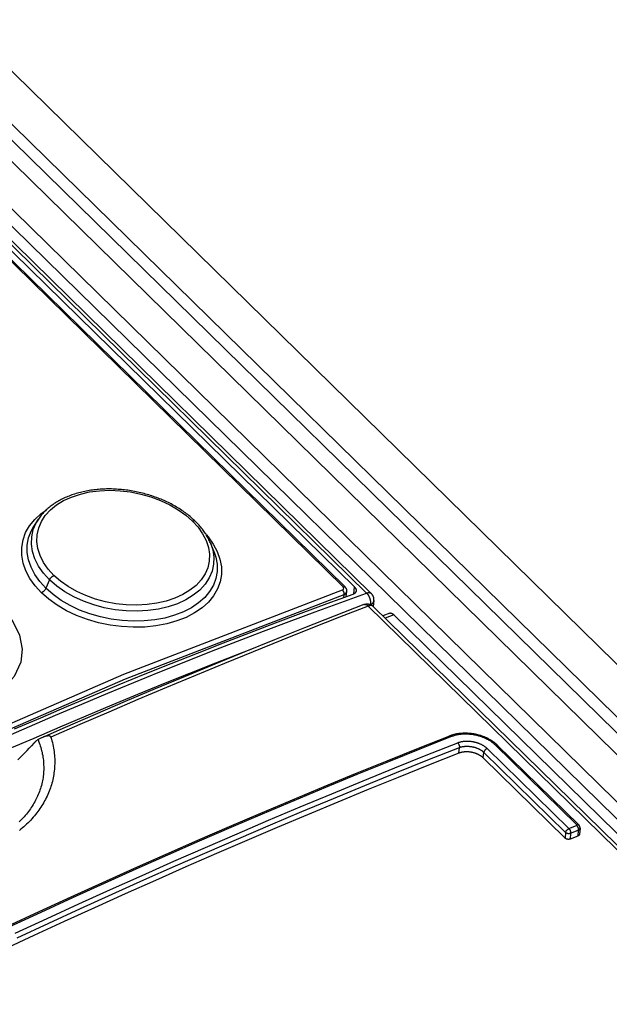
# Model space of a CAD drawing. Extents: x 0 to 594, y 0 to 420.
# Tile 106 of 131: x 478.6 to 485.28, y 170.58 to 181.74. Entities that reach past the tile are written whole.
import ezdxf

# ---------------------------------------------------------------- set-up
doc = ezdxf.new("R2010")
doc.units = 0
doc.header["$LTSCALE"] = 32.67
doc.layers.get('0').update_dxf_attribs({"linetype": 'CONTINUOUS'})

msp = doc.modelspace()

# ---------------------------------------------------------------- linework, layer by layer
at = {"color": 7, "linetype": 'CONTINUOUS'}
for p, q in [((467.689, 190.737), (524.793, 134.769)), ((468.648, 190.819), (525.384, 135.212)), ((482.586, 175.235), (467.196, 190.319)), ((467.183, 190.219), (482.394, 175.309)), ((467.16, 190.137), (482.289, 175.309)), ((480.801, 175.716), (480.763, 175.807)), ((480.801, 175.716), (480.801, 175.716)), ((482.302, 175.196), (482.308, 175.259)), ((482.616, 175.154), (482.609, 175.087)), ((523.311, 135.194), (482.608, 175.088)), ((482.795, 175.012), (482.716, 174.982)), ((482.842, 174.993), (523.629, 135.018)), ((484.938, 172.611), (484.017, 173.513)), ((483.855, 173.37), (484.782, 172.461)), ((484.925, 172.484), (484.838, 172.45))]:
    msp.add_line(p, q, dxfattribs=at)
at = {"color": 9, "linetype": 'CONTINUOUS'}
for p, q in [((467.898, 190.775), (524.853, 134.953)), ((468.051, 190.807), (524.969, 135.021)), ((523.884, 135.122), (467.316, 190.565)), ((523.746, 135.063), (467.229, 190.456)), ((482.532, 175.24), (467.142, 190.324)), ((482.267, 175.311), (467.138, 190.139)), ((478.939, 175.39), (478.899, 175.293)), ((482.273, 175.186), (482.277, 175.223)), ((482.387, 175.228), (482.394, 175.309)), ((523.255, 135.198), (482.552, 175.092)), ((482.608, 175.088), (482.608, 175.088)), ((482.842, 174.993), (482.743, 174.955)), ((483.577, 173.424), (483.584, 173.489)), ((483.899, 173.478), (484.826, 172.569)), ((484.915, 172.612), (483.994, 173.515)), ((483.855, 173.37), (483.861, 173.433)), ((483.861, 173.433), (484.788, 172.524)), ((484.826, 172.569), (484.913, 172.603)), ((484.844, 172.516), (484.932, 172.55)), ((484.932, 172.55), (484.925, 172.484)), ((484.788, 172.524), (484.782, 172.461)), ((484.844, 172.516), (484.838, 172.45))]:
    msp.add_line(p, q, dxfattribs=at)
at = {"color": 7, "linetype": 'CONTINUOUS'}
for points in [[(480.591, 176.053), (480.58, 176.064), (480.568, 176.075), (480.556, 176.086), (480.544, 176.097), (480.532, 176.107), (480.519, 176.118), (480.506, 176.128), (480.493, 176.138), (480.48, 176.148), (480.466, 176.158), (480.453, 176.167), (480.439, 176.177), (480.424, 176.187), (480.41, 176.196), (480.395, 176.205), (480.38, 176.214), (480.364, 176.223), (480.349, 176.232), (480.333, 176.24), (480.318, 176.249), (480.302, 176.257), (480.286, 176.265), (480.27, 176.273), (480.253, 176.28), (480.237, 176.288), (480.22, 176.295), (480.204, 176.302), (480.187, 176.309), (480.17, 176.315), (480.153, 176.322), (480.135, 176.328), (480.118, 176.334), (480.1, 176.34), (480.083, 176.346), (480.065, 176.351), (480.047, 176.357), (480.029, 176.362), (480.011, 176.367), (479.993, 176.371), (479.975, 176.376), (479.956, 176.38), (479.938, 176.384), (479.92, 176.388), (479.902, 176.392), (479.883, 176.395), (479.865, 176.398), (479.847, 176.401), (479.828, 176.404), (479.81, 176.406), (479.791, 176.408), (479.773, 176.411), (479.754, 176.412), (479.736, 176.414), (479.717, 176.415), (479.699, 176.416), (479.68, 176.417), (479.662, 176.418), (479.643, 176.419), (479.624, 176.419), (479.606, 176.419), (479.587, 176.419), (479.569, 176.418), (479.55, 176.418), (479.532, 176.417), (479.514, 176.416), (479.496, 176.414), (479.478, 176.413), (479.46, 176.411), (479.442, 176.409), (479.425, 176.407), (479.408, 176.404), (479.39, 176.401), (479.373, 176.398), (479.356, 176.395), (479.339, 176.392), (479.322, 176.388), (479.305, 176.384), (479.289, 176.38), (479.272, 176.376), (479.256, 176.371), (479.24, 176.367), (479.224, 176.362), (479.208, 176.356), (479.192, 176.351), (479.176, 176.345), (479.161, 176.339), (479.146, 176.333), (479.131, 176.327), (479.116, 176.321), (479.102, 176.314), (479.087, 176.307), (479.073, 176.3), (479.059, 176.293), (479.046, 176.285), (479.032, 176.277), (479.019, 176.27), (479.006, 176.261), (478.994, 176.253), (478.981, 176.245), (478.969, 176.236), (478.957, 176.228), (478.946, 176.219), (478.935, 176.21), (478.924, 176.201), (478.913, 176.191), (478.903, 176.182), (478.893, 176.172), (478.883, 176.162), (478.873, 176.152), (478.864, 176.142), (478.855, 176.132), (478.846, 176.121), (478.838, 176.11), (478.829, 176.099), (478.821, 176.089), (478.814, 176.078), (478.766, 176.006)], [(480.763, 175.807), (480.758, 175.82), (480.752, 175.832), (480.746, 175.844), (480.74, 175.857), (480.734, 175.869), (480.727, 175.881), (480.72, 175.893), (480.713, 175.905), (480.705, 175.917), (480.697, 175.929), (480.689, 175.94), (480.681, 175.952), (480.672, 175.963), (480.663, 175.975), (480.654, 175.986), (480.644, 175.998), (480.634, 176.009), (480.624, 176.02), (480.613, 176.031), (480.602, 176.043), (480.591, 176.053)], [(482.375, 175.223), (482.082, 175.116), (481.788, 175.008), (481.495, 174.898), (481.201, 174.786), (480.906, 174.672), (480.612, 174.556), (480.316, 174.439), (480.021, 174.319), (479.726, 174.198), (479.43, 174.075), (479.133, 173.95), (478.837, 173.823), (478.54, 173.695)], [(482.308, 175.259), (482.309, 175.261), (482.309, 175.263), (482.309, 175.265), (482.309, 175.267), (482.309, 175.269), (482.308, 175.271), (482.308, 175.274), (482.308, 175.276), (482.307, 175.278), (482.307, 175.28), (482.306, 175.282), (482.305, 175.284), (482.305, 175.286), (482.304, 175.288), (482.303, 175.29), (482.302, 175.292), (482.301, 175.294), (482.299, 175.296), (482.298, 175.298), (482.297, 175.3), (482.295, 175.302), (482.294, 175.304), (482.292, 175.306), (482.29, 175.308), (482.289, 175.309)], [(482.414, 175.265), (482.414, 175.264), (482.414, 175.262), (482.413, 175.26), (482.413, 175.258), (482.412, 175.256), (482.412, 175.254), (482.411, 175.252), (482.41, 175.251), (482.409, 175.249), (482.408, 175.247), (482.407, 175.245), (482.405, 175.244), (482.404, 175.242), (482.403, 175.24), (482.401, 175.239), (482.4, 175.237), (482.398, 175.236), (482.396, 175.234), (482.394, 175.233), (482.392, 175.232), (482.39, 175.23), (482.388, 175.229), (482.386, 175.228), (482.384, 175.227), (482.382, 175.226), (482.379, 175.225), (482.377, 175.224), (482.375, 175.223)], [(482.394, 175.309), (482.396, 175.308), (482.398, 175.306), (482.4, 175.304), (482.401, 175.302), (482.403, 175.3), (482.404, 175.298), (482.405, 175.296), (482.407, 175.294), (482.408, 175.292), (482.409, 175.29), (482.41, 175.288), (482.411, 175.286), (482.411, 175.284), (482.412, 175.282), (482.413, 175.28), (482.413, 175.278), (482.414, 175.276), (482.414, 175.274), (482.414, 175.272), (482.414, 175.27), (482.414, 175.268), (482.414, 175.266), (482.414, 175.265)], [(482.616, 175.154), (482.616, 175.157), (482.616, 175.16), (482.616, 175.163), (482.616, 175.166), (482.616, 175.169), (482.616, 175.173), (482.615, 175.176), (482.615, 175.179), (482.614, 175.182), (482.614, 175.185), (482.613, 175.189), (482.612, 175.192), (482.611, 175.195), (482.61, 175.198), (482.609, 175.201), (482.607, 175.204), (482.606, 175.207), (482.605, 175.21), (482.603, 175.213), (482.601, 175.216), (482.6, 175.218), (482.598, 175.221), (482.596, 175.224), (482.594, 175.226), (482.592, 175.229), (482.59, 175.231), (482.587, 175.233), (482.586, 175.235)], [(482.502, 175.11), (482.165, 174.978), (481.828, 174.845), (481.49, 174.711), (481.152, 174.574), (480.814, 174.435), (480.475, 174.295), (480.136, 174.153), (479.797, 174.009), (479.458, 173.864), (479.118, 173.716), (478.853, 173.6)], [(482.502, 175.11), (482.505, 175.111), (482.508, 175.112), (482.511, 175.113), (482.515, 175.114), (482.518, 175.114), (482.521, 175.115), (482.524, 175.115), (482.527, 175.116), (482.53, 175.116), (482.534, 175.116), (482.537, 175.116), (482.54, 175.116), (482.543, 175.116), (482.547, 175.116), (482.55, 175.116), (482.553, 175.115), (482.556, 175.115), (482.559, 175.114), (482.563, 175.113), (482.566, 175.113), (482.569, 175.112), (482.572, 175.111), (482.575, 175.109), (482.578, 175.108), (482.581, 175.107), (482.584, 175.105), (482.587, 175.104), (482.59, 175.102), (482.592, 175.101), (482.595, 175.099), (482.598, 175.097), (482.6, 175.095), (482.603, 175.093), (482.605, 175.091), (482.608, 175.088)], [(482.795, 175.012), (482.795, 175.012), (482.797, 175.013), (482.798, 175.013), (482.8, 175.013), (482.801, 175.013), (482.803, 175.014), (482.804, 175.014), (482.806, 175.013), (482.808, 175.013), (482.809, 175.013), (482.811, 175.013), (482.813, 175.012), (482.814, 175.012), (482.816, 175.011), (482.818, 175.01), (482.82, 175.009), (482.822, 175.009), (482.823, 175.008), (482.825, 175.006), (482.827, 175.005), (482.829, 175.004), (482.831, 175.003), (482.833, 175.001), (482.835, 175), (482.837, 174.998), (482.838, 174.997), (482.84, 174.995), (482.842, 174.993)], [(483.474, 173.619), (483.118, 173.478), (482.761, 173.335), (482.404, 173.189), (482.047, 173.042), (481.689, 172.893), (481.332, 172.742), (480.974, 172.588), (480.615, 172.433), (480.257, 172.276), (479.898, 172.117), (479.539, 171.956), (479.18, 171.792), (478.82, 171.627), (478.461, 171.461)], [(478.809, 173.578), (478.816, 173.56), (478.823, 173.542), (478.829, 173.524), (478.835, 173.507), (478.841, 173.489), (478.846, 173.47), (478.85, 173.452), (478.855, 173.434), (478.858, 173.416), (478.862, 173.398), (478.865, 173.38), (478.867, 173.362), (478.87, 173.344), (478.871, 173.326), (478.873, 173.308), (478.873, 173.29), (478.874, 173.272), (478.874, 173.254), (478.874, 173.236), (478.873, 173.218), (478.872, 173.2), (478.87, 173.182), (478.868, 173.164), (478.866, 173.146), (478.863, 173.129), (478.859, 173.111), (478.856, 173.094), (478.852, 173.076), (478.847, 173.059), (478.842, 173.041), (478.837, 173.024), (478.831, 173.007), (478.825, 172.99), (478.819, 172.973), (478.812, 172.956), (478.805, 172.939), (478.797, 172.923), (478.789, 172.906), (478.781, 172.89), (478.772, 172.873), (478.763, 172.857), (478.753, 172.841), (478.743, 172.825), (478.733, 172.81), (478.723, 172.794), (478.712, 172.779), (478.7, 172.763), (478.689, 172.748), (478.677, 172.733), (478.664, 172.718), (478.651, 172.703), (478.638, 172.689), (478.625, 172.675), (478.611, 172.66), (478.597, 172.646)], [(478.955, 173.605), (478.961, 173.585), (478.967, 173.564), (478.972, 173.544), (478.976, 173.524), (478.981, 173.503), (478.984, 173.483), (478.988, 173.463), (478.991, 173.442), (478.993, 173.422), (478.995, 173.402), (478.996, 173.382), (478.998, 173.362), (478.998, 173.342), (478.998, 173.322), (478.998, 173.302), (478.997, 173.282), (478.996, 173.262), (478.995, 173.242), (478.993, 173.222), (478.99, 173.202), (478.987, 173.183), (478.984, 173.163), (478.98, 173.144), (478.976, 173.125), (478.972, 173.105), (478.967, 173.086), (478.961, 173.067), (478.955, 173.048), (478.949, 173.03), (478.942, 173.011), (478.935, 172.992), (478.928, 172.974), (478.92, 172.956), (478.912, 172.937), (478.903, 172.919), (478.894, 172.901), (478.884, 172.884), (478.874, 172.866), (478.864, 172.848), (478.853, 172.831), (478.842, 172.814), (478.831, 172.797), (478.819, 172.78), (478.807, 172.763), (478.794, 172.747), (478.781, 172.73), (478.768, 172.714), (478.754, 172.698), (478.74, 172.682), (478.726, 172.667), (478.711, 172.651), (478.696, 172.636), (478.68, 172.621), (478.665, 172.606), (478.648, 172.591), (478.632, 172.577), (478.615, 172.563), (478.598, 172.549)], [(478.809, 173.578), (478.806, 173.576), (478.803, 173.574), (478.799, 173.571), (478.796, 173.569), (478.793, 173.566), (478.789, 173.563), (478.786, 173.56), (478.782, 173.557), (478.778, 173.553), (478.775, 173.55), (478.771, 173.546), (478.767, 173.542), (478.763, 173.538), (478.735, 173.507)], [(478.853, 173.6), (478.847, 173.598), (478.84, 173.594), (478.833, 173.591), (478.825, 173.587), (478.817, 173.583), (478.809, 173.578)], [(478.955, 173.605), (478.955, 173.606), (478.954, 173.607), (478.954, 173.608), (478.953, 173.609), (478.953, 173.61), (478.952, 173.611), (478.952, 173.612), (478.951, 173.613), (478.95, 173.613), (478.949, 173.614), (478.949, 173.615), (478.948, 173.615), (478.947, 173.616), (478.946, 173.617), (478.945, 173.617), (478.944, 173.618), (478.943, 173.618), (478.942, 173.618), (478.94, 173.619), (478.939, 173.619), (478.938, 173.62), (478.936, 173.62), (478.935, 173.62), (478.933, 173.62), (478.931, 173.62), (478.929, 173.621), (478.927, 173.621), (478.925, 173.621), (478.923, 173.62), (478.921, 173.62), (478.918, 173.62), (478.916, 173.62), (478.913, 173.619), (478.91, 173.619), (478.907, 173.618), (478.903, 173.618), (478.9, 173.617), (478.896, 173.616), (478.892, 173.615), (478.887, 173.613), (478.883, 173.612), (478.877, 173.61), (478.872, 173.608), (478.866, 173.606), (478.86, 173.603), (478.853, 173.6)], [(484.017, 173.513), (484.012, 173.519), (484.006, 173.524), (484, 173.529), (483.994, 173.534), (483.987, 173.54), (483.981, 173.545), (483.974, 173.549), (483.968, 173.554), (483.961, 173.559), (483.954, 173.564), (483.947, 173.568), (483.939, 173.573), (483.932, 173.577), (483.925, 173.581), (483.917, 173.585), (483.909, 173.589), (483.902, 173.593), (483.894, 173.597), (483.886, 173.601), (483.878, 173.604), (483.869, 173.608), (483.861, 173.611), (483.853, 173.614), (483.844, 173.617), (483.836, 173.62), (483.828, 173.623), (483.819, 173.625), (483.81, 173.628), (483.802, 173.63), (483.793, 173.633), (483.784, 173.635), (483.775, 173.637), (483.766, 173.639), (483.757, 173.64), (483.748, 173.642), (483.739, 173.643), (483.731, 173.645), (483.722, 173.646), (483.713, 173.647), (483.703, 173.648), (483.694, 173.649), (483.685, 173.649), (483.676, 173.65), (483.667, 173.65), (483.658, 173.65), (483.649, 173.651), (483.641, 173.65), (483.632, 173.65), (483.623, 173.65), (483.614, 173.649), (483.605, 173.649), (483.596, 173.648), (483.588, 173.647), (483.579, 173.646), (483.57, 173.645), (483.562, 173.643), (483.553, 173.642), (483.545, 173.64), (483.537, 173.639), (483.528, 173.637), (483.52, 173.635), (483.512, 173.632), (483.504, 173.63), (483.496, 173.628), (483.489, 173.625), (483.481, 173.622), (483.474, 173.619)], [(478.582, 173.35), (478.608, 173.376), (478.634, 173.402), (478.659, 173.428), (478.685, 173.454), (478.71, 173.48), (478.735, 173.507)], [(483.855, 173.37), (483.852, 173.373), (483.849, 173.376), (483.845, 173.379), (483.842, 173.382), (483.838, 173.385), (483.834, 173.387), (483.831, 173.39), (483.827, 173.393), (483.823, 173.395), (483.818, 173.398), (483.814, 173.401), (483.81, 173.403), (483.806, 173.405), (483.801, 173.408), (483.797, 173.41), (483.792, 173.412), (483.787, 173.414), (483.783, 173.416), (483.778, 173.418), (483.773, 173.42), (483.768, 173.422), (483.763, 173.424), (483.758, 173.425), (483.753, 173.427), (483.748, 173.428), (483.743, 173.43), (483.738, 173.431), (483.733, 173.432), (483.727, 173.433), (483.722, 173.434), (483.717, 173.435), (483.712, 173.436), (483.706, 173.437), (483.701, 173.437), (483.696, 173.438), (483.69, 173.438), (483.685, 173.439), (483.68, 173.439), (483.675, 173.439), (483.669, 173.439), (483.664, 173.439), (483.659, 173.439), (483.654, 173.439), (483.649, 173.439), (483.643, 173.438), (483.638, 173.438), (483.633, 173.437), (483.628, 173.437), (483.623, 173.436), (483.618, 173.435), (483.614, 173.434), (483.609, 173.433), (483.604, 173.432), (483.599, 173.431), (483.595, 173.43), (483.59, 173.428), (483.586, 173.427), (483.582, 173.425), (483.577, 173.424)], [(483.577, 173.424), (483.235, 173.288), (482.892, 173.15), (482.549, 173.011), (482.206, 172.869), (481.862, 172.726), (481.519, 172.581), (481.175, 172.435), (480.83, 172.286), (480.486, 172.135), (480.141, 171.983), (479.796, 171.829), (479.451, 171.673), (479.105, 171.515), (478.76, 171.356), (478.414, 171.195)], [(484.952, 172.574), (484.945, 172.506), (484.945, 172.505), (484.945, 172.504), (484.944, 172.503), (484.944, 172.502), (484.944, 172.501), (484.943, 172.499), (484.943, 172.498), (484.942, 172.497), (484.941, 172.496), (484.94, 172.495), (484.94, 172.494), (484.939, 172.493), (484.938, 172.492), (484.937, 172.491), (484.936, 172.49), (484.935, 172.489), (484.933, 172.489), (484.932, 172.488), (484.931, 172.487), (484.93, 172.486), (484.928, 172.486), (484.927, 172.485), (484.925, 172.484)], [(484.952, 172.574), (484.952, 172.575), (484.952, 172.576), (484.952, 172.578), (484.952, 172.58), (484.952, 172.581), (484.952, 172.583), (484.951, 172.585), (484.951, 172.587), (484.951, 172.588), (484.95, 172.59), (484.95, 172.592), (484.949, 172.593), (484.949, 172.595), (484.948, 172.597), (484.947, 172.598), (484.946, 172.6), (484.945, 172.601), (484.945, 172.603), (484.943, 172.604), (484.942, 172.606), (484.941, 172.607), (484.94, 172.609), (484.939, 172.61), (484.938, 172.611)], [(484.838, 172.45), (484.837, 172.45), (484.835, 172.449), (484.834, 172.449), (484.833, 172.449), (484.831, 172.448), (484.83, 172.448), (484.828, 172.448), (484.827, 172.448), (484.825, 172.447), (484.824, 172.447), (484.822, 172.447), (484.821, 172.447), (484.819, 172.447), (484.818, 172.447), (484.816, 172.447), (484.815, 172.447), (484.813, 172.448), (484.811, 172.448), (484.81, 172.448), (484.808, 172.448), (484.807, 172.449), (484.805, 172.449), (484.804, 172.449), (484.802, 172.45), (484.801, 172.45), (484.799, 172.451), (484.798, 172.451), (484.796, 172.452), (484.795, 172.453), (484.794, 172.453), (484.792, 172.454), (484.791, 172.455), (484.79, 172.455), (484.789, 172.456), (484.787, 172.457), (484.786, 172.458), (484.785, 172.458), (484.784, 172.459), (484.783, 172.46), (484.782, 172.461)]]:
    msp.add_lwpolyline(points, dxfattribs=at)
at = {"color": 9, "linetype": 'CONTINUOUS'}
for points in [[(478.99, 175.44), (478.926, 175.512), (478.873, 175.586), (478.834, 175.664), (478.808, 175.743), (478.797, 175.823), (478.8, 175.901), (478.817, 175.977), (478.847, 176.049), (478.892, 176.118), (478.95, 176.182), (479.02, 176.238), (479.099, 176.287), (479.19, 176.328), (479.289, 176.361), (479.394, 176.385), (479.506, 176.399), (479.622, 176.404), (479.741, 176.399), (479.859, 176.385), (479.975, 176.361), (480.089, 176.329), (480.198, 176.288), (480.302, 176.239), (480.397, 176.183), (480.483, 176.122), (480.558, 176.056)], [(478.848, 175.243), (478.777, 175.321), (478.718, 175.404), (478.672, 175.49), (478.641, 175.579), (478.625, 175.668), (478.625, 175.756), (478.639, 175.841), (478.669, 175.924), (478.714, 176.002), (478.774, 176.075), (478.846, 176.142), (478.901, 176.18)], [(478.899, 175.293), (478.829, 175.369), (478.773, 175.449), (478.73, 175.532), (478.701, 175.616), (478.687, 175.7), (478.687, 175.783), (478.701, 175.864), (478.73, 175.942), (478.766, 176.006)], [(478.939, 175.39), (478.87, 175.466), (478.815, 175.545), (478.774, 175.627), (478.747, 175.711), (478.735, 175.795), (478.738, 175.878), (478.756, 175.959), (478.789, 176.035), (478.813, 176.076)], [(480.558, 176.056), (480.623, 175.985), (480.675, 175.911), (480.715, 175.834), (480.74, 175.756), (480.752, 175.679), (480.75, 175.602), (480.733, 175.527), (480.702, 175.456), (480.657, 175.389), (480.6, 175.326), (480.531, 175.271), (480.452, 175.223), (480.36, 175.181), (480.261, 175.148), (480.156, 175.123), (480.045, 175.108), (479.928, 175.102), (479.809, 175.106), (479.692, 175.118), (479.575, 175.14), (479.461, 175.171), (479.351, 175.211), (479.248, 175.258), (479.152, 175.313), (479.065, 175.374), (478.99, 175.44)], [(480.591, 176.053), (480.588, 176.056), (480.575, 176.059), (480.558, 176.056)], [(480.717, 175.898), (480.736, 175.877), (480.795, 175.795), (480.84, 175.71), (480.871, 175.624), (480.888, 175.536), (480.888, 175.45), (480.874, 175.366), (480.844, 175.286), (480.799, 175.209), (480.74, 175.138), (480.668, 175.072), (480.583, 175.014), (480.487, 174.964), (480.382, 174.923), (480.268, 174.891), (480.146, 174.868), (480.019, 174.854), (479.888, 174.851), (479.757, 174.859), (479.625, 174.876), (479.495, 174.903), (479.369, 174.939), (479.247, 174.985), (479.133, 175.039), (479.027, 175.101), (478.932, 175.169), (478.848, 175.243)], [(480.763, 175.807), (480.789, 175.729), (480.801, 175.646), (480.798, 175.565), (480.781, 175.486), (480.749, 175.411), (480.702, 175.34), (480.642, 175.274), (480.569, 175.215), (480.484, 175.163), (480.389, 175.119), (480.284, 175.083), (480.173, 175.057), (480.055, 175.04), (479.933, 175.034), (479.808, 175.037), (479.683, 175.05), (479.56, 175.073), (479.44, 175.105), (479.324, 175.146), (479.214, 175.196), (479.113, 175.254), (479.021, 175.319), (478.939, 175.39)], [(480.801, 175.716), (480.824, 175.648), (480.839, 175.566), (480.839, 175.485), (480.825, 175.405), (480.797, 175.329), (480.754, 175.256), (480.698, 175.189), (480.629, 175.127), (480.548, 175.073), (480.457, 175.026), (480.357, 174.987), (480.248, 174.956), (480.133, 174.935), (480.013, 174.923), (479.889, 174.92), (479.764, 174.927), (479.639, 174.943), (479.516, 174.969), (479.396, 175.004), (479.281, 175.047), (479.173, 175.098), (479.072, 175.156), (478.98, 175.222), (478.899, 175.293)], [(478.939, 175.39), (478.952, 175.41), (478.969, 175.428), (478.99, 175.44)], [(472.253, 170.683), (474.769, 172.019), (477.281, 173.233), (479.78, 174.32), (482.259, 175.277)], [(472.278, 170.632), (474.792, 171.968), (477.302, 173.181), (479.799, 174.267), (482.277, 175.223)], [(478.418, 173.599), (478.714, 173.728), (479.009, 173.855), (479.304, 173.981), (479.599, 174.104), (479.894, 174.226), (480.189, 174.346), (480.483, 174.464), (480.777, 174.581), (481.07, 174.695), (481.363, 174.808), (481.656, 174.918), (481.949, 175.027), (482.241, 175.134), (482.532, 175.24)], [(478.899, 175.293), (478.887, 175.273), (478.869, 175.255), (478.848, 175.243)], [(482.259, 175.277), (482.272, 175.285), (482.275, 175.298), (482.267, 175.311)], [(482.277, 175.223), (482.277, 175.242), (482.27, 175.261), (482.259, 175.277)], [(482.267, 175.311), (482.281, 175.313), (482.289, 175.31)], [(482.277, 175.223), (482.297, 175.236), (482.308, 175.255), (482.308, 175.259)], [(482.532, 175.24), (482.535, 175.24), (482.537, 175.241), (482.54, 175.242), (482.542, 175.242), (482.545, 175.243), (482.547, 175.243), (482.549, 175.244), (482.552, 175.244), (482.554, 175.244), (482.556, 175.244), (482.558, 175.245), (482.56, 175.245), (482.563, 175.244), (482.565, 175.244), (482.567, 175.244), (482.569, 175.244), (482.57, 175.243), (482.572, 175.243), (482.574, 175.242), (482.576, 175.241), (482.577, 175.241), (482.579, 175.24), (482.581, 175.239), (482.582, 175.238), (482.584, 175.237), (482.585, 175.236), (482.586, 175.235)], [(482.532, 175.24), (482.534, 175.238), (482.536, 175.236), (482.538, 175.234), (482.54, 175.231), (482.542, 175.229), (482.543, 175.227), (482.545, 175.225), (482.547, 175.222), (482.549, 175.22), (482.55, 175.217), (482.552, 175.215), (482.554, 175.212), (482.555, 175.209), (482.557, 175.207), (482.558, 175.204), (482.559, 175.201), (482.561, 175.198), (482.562, 175.195), (482.563, 175.192), (482.565, 175.19), (482.566, 175.187), (482.567, 175.184), (482.568, 175.181), (482.569, 175.178), (482.57, 175.174), (482.571, 175.171), (482.572, 175.168), (482.573, 175.165), (482.573, 175.162), (482.574, 175.159), (482.575, 175.156), (482.575, 175.153), (482.576, 175.15), (482.576, 175.147), (482.577, 175.144), (482.577, 175.141), (482.577, 175.138), (482.577, 175.135), (482.578, 175.132), (482.578, 175.129), (482.578, 175.126), (482.578, 175.123), (482.578, 175.121), (482.577, 175.118), (482.577, 175.115), (482.577, 175.113), (482.576, 175.11), (482.576, 175.109)], [(482.502, 175.11), (482.504, 175.11), (482.505, 175.111), (482.507, 175.111), (482.509, 175.111), (482.51, 175.111), (482.512, 175.112), (482.514, 175.112), (482.516, 175.111), (482.517, 175.111), (482.519, 175.111), (482.521, 175.111), (482.523, 175.11), (482.525, 175.11), (482.527, 175.109), (482.529, 175.108), (482.531, 175.107), (482.533, 175.106), (482.535, 175.105), (482.537, 175.104), (482.538, 175.103), (482.54, 175.101), (482.542, 175.1), (482.544, 175.099), (482.546, 175.097), (482.548, 175.095), (482.55, 175.094), (482.552, 175.092)], [(482.58, 175.107), (482.58, 175.107), (482.583, 175.109), (482.585, 175.11), (482.587, 175.111), (482.589, 175.113), (482.592, 175.114), (482.594, 175.116), (482.596, 175.118), (482.597, 175.119), (482.599, 175.121), (482.601, 175.123), (482.602, 175.124), (482.604, 175.126), (482.605, 175.128), (482.607, 175.13), (482.608, 175.132), (482.609, 175.134), (482.61, 175.136), (482.611, 175.138), (482.612, 175.14), (482.613, 175.142), (482.614, 175.144), (482.614, 175.146), (482.615, 175.148), (482.615, 175.15), (482.616, 175.152), (482.616, 175.154)], [(478.453, 175.002), (478.523, 174.917), (478.6, 174.763), (478.63, 174.605), (478.613, 174.455), (478.539, 174.293), (478.416, 174.155), (478.252, 174.042), (478.054, 173.959), (477.806, 173.905), (477.534, 173.892), (477.272, 173.923), (477.009, 173.997), (476.78, 174.109), (476.581, 174.262)], [(482.552, 175.092), (482.226, 174.965), (481.9, 174.836), (481.574, 174.706), (481.248, 174.575), (480.921, 174.441), (480.594, 174.306), (480.267, 174.169), (479.939, 174.031), (479.611, 173.89), (479.283, 173.749), (478.955, 173.605)], [(482.607, 175.089), (482.606, 175.09), (482.604, 175.091), (482.603, 175.092), (482.601, 175.093), (482.6, 175.094), (482.598, 175.095), (482.596, 175.095), (482.594, 175.096), (482.593, 175.096), (482.591, 175.097), (482.589, 175.097), (482.587, 175.097), (482.585, 175.098), (482.583, 175.098), (482.58, 175.098), (482.578, 175.098), (482.576, 175.098), (482.574, 175.097), (482.571, 175.097), (482.569, 175.097), (482.567, 175.096), (482.564, 175.096), (482.562, 175.095), (482.559, 175.094), (482.557, 175.093), (482.555, 175.093), (482.552, 175.092)], [(478.468, 173.468), (478.764, 173.596), (479.059, 173.723), (479.353, 173.849), (479.648, 173.972), (479.942, 174.093), (480.236, 174.213), (480.53, 174.331), (480.823, 174.447), (481.116, 174.561), (481.226, 174.604)], [(483.494, 173.612), (483.138, 173.471), (482.781, 173.328), (482.424, 173.182), (482.067, 173.035), (481.709, 172.886), (481.351, 172.734), (480.993, 172.581), (480.635, 172.426), (480.276, 172.269), (479.918, 172.109), (479.559, 171.948), (479.199, 171.785), (478.84, 171.62), (478.48, 171.453)], [(483.494, 173.612), (483.493, 173.613), (483.492, 173.614), (483.491, 173.615), (483.49, 173.616), (483.489, 173.616), (483.488, 173.617), (483.487, 173.618), (483.486, 173.618), (483.485, 173.619), (483.484, 173.619), (483.483, 173.619), (483.482, 173.62), (483.481, 173.62), (483.48, 173.62), (483.479, 173.62), (483.478, 173.62), (483.478, 173.62), (483.477, 173.62), (483.476, 173.62), (483.475, 173.62), (483.474, 173.62), (483.474, 173.619)], [(483.994, 173.515), (483.989, 173.52), (483.984, 173.524), (483.979, 173.529), (483.974, 173.533), (483.969, 173.538), (483.963, 173.542), (483.957, 173.546), (483.952, 173.551), (483.946, 173.555), (483.94, 173.559), (483.933, 173.563), (483.927, 173.567), (483.921, 173.57), (483.914, 173.574), (483.908, 173.578), (483.901, 173.581), (483.894, 173.585), (483.887, 173.588), (483.88, 173.592), (483.873, 173.595), (483.866, 173.598), (483.859, 173.601), (483.852, 173.604), (483.844, 173.607), (483.837, 173.609), (483.829, 173.612), (483.822, 173.614), (483.814, 173.617), (483.806, 173.619), (483.799, 173.621), (483.791, 173.623), (483.783, 173.625), (483.775, 173.627), (483.767, 173.629), (483.759, 173.63), (483.751, 173.632), (483.743, 173.633), (483.735, 173.635), (483.727, 173.636), (483.719, 173.637), (483.711, 173.638), (483.703, 173.638), (483.695, 173.639), (483.687, 173.64), (483.679, 173.64), (483.671, 173.64), (483.663, 173.641), (483.655, 173.641), (483.647, 173.641), (483.64, 173.64), (483.632, 173.64), (483.624, 173.64), (483.616, 173.639), (483.608, 173.639), (483.601, 173.638), (483.593, 173.637), (483.585, 173.636), (483.578, 173.635), (483.57, 173.633), (483.563, 173.632), (483.556, 173.631), (483.548, 173.629), (483.541, 173.627), (483.534, 173.626), (483.527, 173.624), (483.52, 173.622), (483.514, 173.619), (483.507, 173.617), (483.5, 173.615), (483.494, 173.612)], [(483.565, 173.542), (483.57, 173.544), (483.575, 173.546), (483.58, 173.548), (483.586, 173.549), (483.591, 173.551), (483.596, 173.552), (483.602, 173.554), (483.607, 173.555), (483.613, 173.556), (483.619, 173.557), (483.624, 173.558), (483.63, 173.559), (483.636, 173.559), (483.642, 173.56), (483.648, 173.56), (483.654, 173.561), (483.66, 173.561), (483.666, 173.561), (483.672, 173.561), (483.678, 173.561), (483.684, 173.561), (483.69, 173.561), (483.696, 173.561), (483.702, 173.56), (483.709, 173.559), (483.715, 173.559), (483.721, 173.558), (483.727, 173.557), (483.733, 173.556), (483.739, 173.555), (483.745, 173.554), (483.751, 173.553), (483.757, 173.551), (483.763, 173.55), (483.769, 173.548), (483.775, 173.546), (483.781, 173.545), (483.787, 173.543), (483.793, 173.541), (483.798, 173.539), (483.804, 173.537), (483.81, 173.534), (483.815, 173.532), (483.82, 173.53), (483.826, 173.527), (483.831, 173.525), (483.836, 173.522), (483.841, 173.519), (483.846, 173.517), (483.851, 173.514), (483.856, 173.511), (483.861, 173.508), (483.866, 173.505), (483.87, 173.501), (483.875, 173.498), (483.879, 173.495), (483.883, 173.492), (483.887, 173.488), (483.891, 173.485), (483.895, 173.481), (483.899, 173.478)], [(478.552, 171.383), (478.911, 171.55), (479.271, 171.715), (479.63, 171.878), (479.989, 172.039), (480.348, 172.199), (480.706, 172.356), (481.065, 172.511), (481.423, 172.664), (481.781, 172.816), (482.138, 172.965), (482.495, 173.112), (482.852, 173.258), (483.209, 173.401), (483.565, 173.542)], [(478.573, 171.331), (478.932, 171.498), (479.291, 171.663), (479.651, 171.826), (480.009, 171.987), (480.368, 172.146), (480.726, 172.303), (481.085, 172.458), (481.442, 172.612), (481.8, 172.763), (482.157, 172.912), (482.514, 173.059), (482.871, 173.205), (483.228, 173.348), (483.584, 173.489)], [(483.565, 173.542), (483.566, 173.541), (483.567, 173.54), (483.568, 173.539), (483.569, 173.538), (483.57, 173.537), (483.571, 173.536), (483.571, 173.535), (483.572, 173.533), (483.573, 173.532), (483.574, 173.531), (483.575, 173.529), (483.576, 173.528), (483.576, 173.527), (483.577, 173.525), (483.578, 173.524), (483.578, 173.522), (483.579, 173.521), (483.58, 173.519), (483.58, 173.518), (483.581, 173.516), (483.581, 173.515), (483.582, 173.513), (483.582, 173.512), (483.582, 173.51), (483.583, 173.509), (483.583, 173.507), (483.583, 173.506), (483.584, 173.504), (483.584, 173.503), (483.584, 173.501), (483.584, 173.5), (483.584, 173.498), (483.584, 173.497), (483.584, 173.496), (483.584, 173.494), (483.584, 173.493), (483.584, 173.492), (483.584, 173.49), (483.584, 173.489)], [(483.584, 173.489), (483.588, 173.491), (483.592, 173.492), (483.596, 173.493), (483.601, 173.495), (483.605, 173.496), (483.61, 173.497), (483.614, 173.498), (483.619, 173.499), (483.623, 173.5), (483.628, 173.501), (483.633, 173.501), (483.638, 173.502), (483.643, 173.502), (483.647, 173.503), (483.652, 173.503), (483.657, 173.504), (483.662, 173.504), (483.667, 173.504), (483.672, 173.504), (483.678, 173.504), (483.683, 173.504), (483.688, 173.503), (483.693, 173.503), (483.698, 173.502), (483.703, 173.502), (483.708, 173.501), (483.713, 173.501), (483.718, 173.5), (483.723, 173.499), (483.729, 173.498), (483.734, 173.497), (483.739, 173.496), (483.744, 173.495), (483.749, 173.493), (483.754, 173.492), (483.758, 173.491), (483.763, 173.489), (483.768, 173.488), (483.773, 173.486), (483.778, 173.484), (483.782, 173.482), (483.787, 173.48), (483.792, 173.479), (483.796, 173.477), (483.801, 173.474), (483.805, 173.472), (483.809, 173.47), (483.814, 173.468), (483.818, 173.465), (483.822, 173.463), (483.826, 173.46), (483.83, 173.458), (483.834, 173.455), (483.838, 173.453), (483.841, 173.45), (483.845, 173.447), (483.848, 173.444), (483.852, 173.442), (483.855, 173.439), (483.858, 173.436), (483.861, 173.433)], [(483.899, 173.478), (483.898, 173.477), (483.896, 173.477), (483.895, 173.476), (483.894, 173.475), (483.892, 173.475), (483.891, 173.474), (483.89, 173.473), (483.888, 173.472), (483.887, 173.471), (483.886, 173.47), (483.885, 173.469), (483.883, 173.468), (483.882, 173.467), (483.881, 173.466), (483.88, 173.465), (483.879, 173.464), (483.878, 173.463), (483.876, 173.462), (483.875, 173.461), (483.874, 173.459), (483.873, 173.458), (483.872, 173.457), (483.871, 173.456), (483.87, 173.454), (483.87, 173.453), (483.869, 173.452), (483.868, 173.451), (483.867, 173.449), (483.866, 173.448), (483.866, 173.447), (483.865, 173.445), (483.865, 173.444), (483.864, 173.443), (483.863, 173.441), (483.863, 173.44), (483.863, 173.439), (483.862, 173.438), (483.862, 173.436), (483.862, 173.435), (483.862, 173.434), (483.861, 173.433)], [(483.994, 173.515), (483.996, 173.515), (483.997, 173.516), (483.998, 173.516), (483.999, 173.517), (484.001, 173.517), (484.002, 173.517), (484.003, 173.517), (484.004, 173.517), (484.005, 173.517), (484.006, 173.517), (484.007, 173.517), (484.008, 173.517), (484.009, 173.517), (484.01, 173.517), (484.011, 173.517), (484.012, 173.516), (484.013, 173.516), (484.014, 173.516), (484.015, 173.515), (484.016, 173.515), (484.016, 173.514), (484.017, 173.513)], [(484.788, 172.524), (484.789, 172.526), (484.789, 172.527), (484.789, 172.528), (484.789, 172.529), (484.79, 172.53), (484.79, 172.532), (484.79, 172.533), (484.791, 172.534), (484.791, 172.536), (484.792, 172.537), (484.793, 172.538), (484.793, 172.539), (484.794, 172.541), (484.795, 172.542), (484.796, 172.543), (484.797, 172.545), (484.797, 172.546), (484.798, 172.547), (484.799, 172.548), (484.8, 172.55), (484.801, 172.551), (484.802, 172.552), (484.803, 172.553), (484.805, 172.555), (484.806, 172.556), (484.807, 172.557), (484.808, 172.558), (484.809, 172.559), (484.81, 172.56), (484.812, 172.561), (484.813, 172.562), (484.814, 172.563), (484.815, 172.564), (484.817, 172.564), (484.818, 172.565), (484.819, 172.566), (484.821, 172.567), (484.822, 172.567), (484.823, 172.568), (484.824, 172.569), (484.826, 172.569)], [(484.826, 172.569), (484.827, 172.568), (484.828, 172.567), (484.829, 172.566), (484.83, 172.565), (484.83, 172.564), (484.831, 172.563), (484.832, 172.561), (484.833, 172.56), (484.834, 172.559), (484.835, 172.558), (484.835, 172.556), (484.836, 172.555), (484.837, 172.553), (484.838, 172.552), (484.838, 172.551), (484.839, 172.549), (484.84, 172.548), (484.84, 172.546), (484.841, 172.545), (484.841, 172.543), (484.842, 172.542), (484.842, 172.54), (484.843, 172.538), (484.843, 172.537), (484.843, 172.535), (484.844, 172.534), (484.844, 172.532), (484.844, 172.531), (484.844, 172.529), (484.845, 172.528), (484.845, 172.526), (484.845, 172.525), (484.845, 172.524), (484.845, 172.522), (484.845, 172.521), (484.845, 172.52), (484.845, 172.518), (484.844, 172.517), (484.844, 172.516)], [(484.913, 172.603), (484.914, 172.603), (484.914, 172.604), (484.914, 172.604), (484.914, 172.604), (484.915, 172.604), (484.915, 172.604), (484.915, 172.604), (484.915, 172.604), (484.916, 172.605), (484.916, 172.605), (484.916, 172.605), (484.916, 172.605), (484.916, 172.605), (484.917, 172.606), (484.917, 172.606), (484.917, 172.606), (484.917, 172.606), (484.917, 172.607), (484.917, 172.607), (484.917, 172.607), (484.917, 172.607), (484.917, 172.607), (484.917, 172.608), (484.917, 172.608), (484.917, 172.608), (484.917, 172.608), (484.917, 172.609), (484.917, 172.609), (484.917, 172.609), (484.917, 172.609), (484.917, 172.61), (484.917, 172.61), (484.917, 172.61), (484.917, 172.61), (484.917, 172.611), (484.916, 172.611), (484.916, 172.611), (484.916, 172.611), (484.916, 172.612), (484.916, 172.612), (484.916, 172.612), (484.915, 172.612)], [(484.913, 172.603), (484.914, 172.602), (484.915, 172.601), (484.916, 172.6), (484.917, 172.599), (484.918, 172.598), (484.919, 172.597), (484.92, 172.596), (484.921, 172.594), (484.921, 172.593), (484.922, 172.592), (484.923, 172.59), (484.924, 172.589), (484.924, 172.588), (484.925, 172.586), (484.926, 172.585), (484.927, 172.583), (484.927, 172.582), (484.928, 172.58), (484.928, 172.579), (484.929, 172.577), (484.929, 172.576), (484.93, 172.574), (484.93, 172.573), (484.931, 172.571), (484.931, 172.57), (484.931, 172.568), (484.931, 172.567), (484.932, 172.565), (484.932, 172.564), (484.932, 172.562), (484.932, 172.561), (484.932, 172.559), (484.932, 172.558), (484.932, 172.556), (484.932, 172.555), (484.932, 172.554), (484.932, 172.552), (484.932, 172.551), (484.932, 172.55)], [(484.915, 172.612), (484.917, 172.613), (484.918, 172.613), (484.919, 172.613), (484.92, 172.614), (484.922, 172.614), (484.923, 172.614), (484.924, 172.614), (484.925, 172.615), (484.926, 172.615), (484.927, 172.615), (484.928, 172.615), (484.929, 172.615), (484.93, 172.614), (484.931, 172.614), (484.932, 172.614), (484.933, 172.614), (484.934, 172.613), (484.935, 172.613), (484.936, 172.612), (484.937, 172.612), (484.937, 172.611), (484.938, 172.611)], [(484.932, 172.55), (484.933, 172.551), (484.935, 172.551), (484.936, 172.552), (484.937, 172.553), (484.939, 172.554), (484.94, 172.555), (484.941, 172.556), (484.942, 172.556), (484.943, 172.557), (484.944, 172.558), (484.945, 172.559), (484.946, 172.561), (484.947, 172.562), (484.948, 172.563), (484.948, 172.564), (484.949, 172.565), (484.95, 172.566), (484.95, 172.567), (484.951, 172.569), (484.951, 172.57), (484.951, 172.571), (484.952, 172.572), (484.952, 172.574)], [(484.844, 172.516), (484.843, 172.515), (484.842, 172.515), (484.84, 172.514), (484.839, 172.514), (484.837, 172.513), (484.836, 172.513), (484.834, 172.513), (484.833, 172.512), (484.831, 172.512), (484.83, 172.512), (484.828, 172.512), (484.827, 172.512), (484.825, 172.512), (484.823, 172.511), (484.822, 172.512), (484.82, 172.512), (484.819, 172.512), (484.817, 172.512), (484.815, 172.512), (484.814, 172.512), (484.812, 172.513), (484.811, 172.513), (484.809, 172.513), (484.808, 172.514), (484.806, 172.514), (484.805, 172.515), (484.803, 172.515), (484.802, 172.516), (484.8, 172.516), (484.799, 172.517), (484.798, 172.518), (484.796, 172.518), (484.795, 172.519), (484.794, 172.52), (484.793, 172.521), (484.791, 172.522), (484.79, 172.523), (484.789, 172.523), (484.788, 172.524)]]:
    msp.add_lwpolyline(points, dxfattribs=at)

doc.saveas('drawing.dxf')
